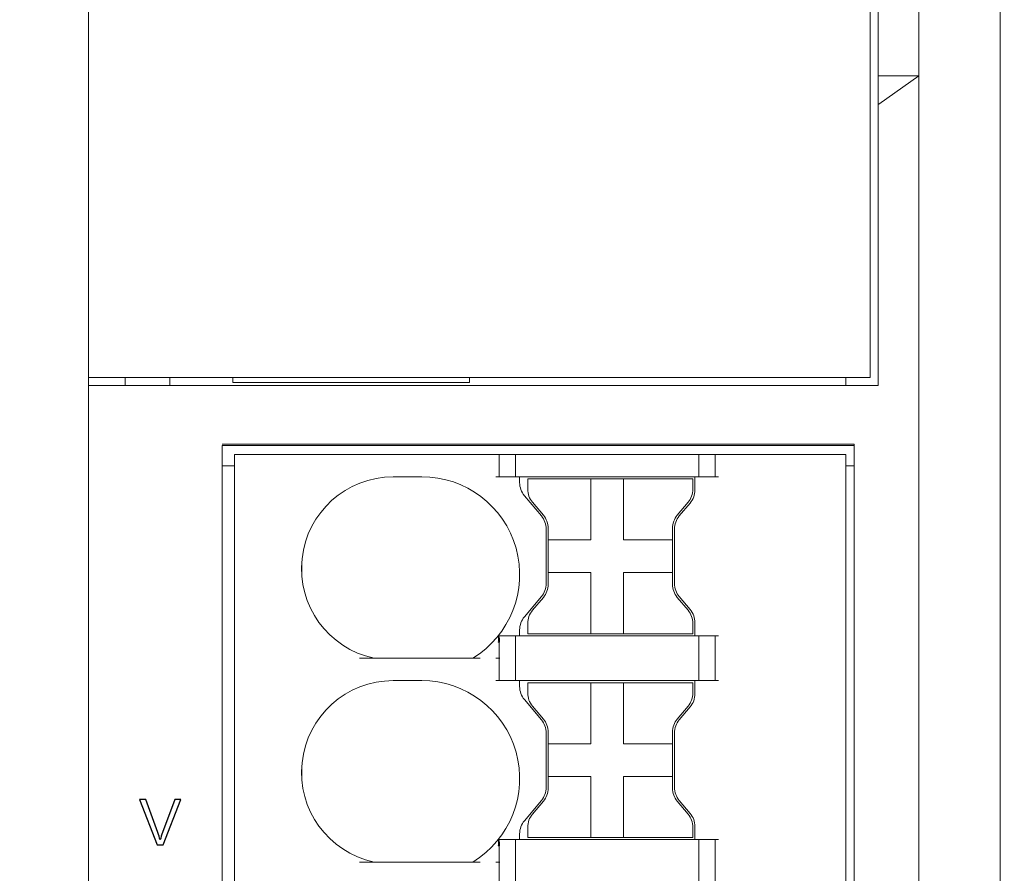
# Model space of a CAD drawing. Header units: millimetres. Extents: x -1114 to 1396, y -630 to 631.
# Tile 181 of 256: x -975 to -950, y 143 to 164. Entities that reach past the tile are written whole.
import ezdxf

# ---------------------------------------------------------------- set-up
doc = ezdxf.new("R2010")
doc.units = ezdxf.units.MM
doc.header["$MEASUREMENT"] = 0

msp = doc.modelspace()

# ---------------------------------------------------------------- linework, layer by layer
at = {"lineweight": 18}
for points, knots in [([(1038.9843, -629.7647), (1038.9843, -629.7647), (-1111.4882, -629.7647), (-1111.4882, -629.7647), (-1111.4882, -629.7647), (-1111.4882, -629.7647), (-1111.4882, 630.7883), (-1111.4882, 630.7883), (-1111.4882, 630.7883), (-1111.4882, 630.7883), (1038.9843, 630.7883), (1038.9843, 630.7883)], [0, 0, 0, 0, 0.3333333, 0.3333333, 0.3333333, 0.3333333, 0.6666667, 0.6666667, 0.6666667, 0.6666667, 1, 1, 1, 1]), ([(-950.5889, 176.2086), (-950.5889, 175.957), (-950.5889, 175.7054), (-950.5889, 175.4539), (-950.5889, 175.4539), (-950.5889, 175.2023), (-950.5889, 174.9507), (-950.5889, 174.6992), (-950.5889, 174.6992), (-950.5889, 174.196), (-950.5889, 173.6929), (-950.5889, 173.1898), (-950.5889, 173.1898), (-950.5889, 172.1835), (-950.5889, 171.1772), (-950.5889, 170.1709), (-950.5889, 170.1709), (-950.5889, 168.1584), (-950.5889, 166.1458), (-950.5889, 164.1333), (-950.5889, 164.1333), (-950.5889, 160.1082), (-950.5889, 156.0831), (-950.5889, 152.058)], [0, 0, 0, 0, 0.1666667, 0.1666667, 0.1666667, 0.1666667, 0.3333333, 0.3333333, 0.3333333, 0.3333333, 0.5, 0.5, 0.5, 0.5, 0.6666667, 0.6666667, 0.6666667, 0.6666667, 0.8333333, 0.8333333, 0.8333333, 0.8333333, 1, 1, 1, 1]), ([(-952.5841, 169.458), (-952.5841, 168.0706), (-952.5841, 166.6833), (-952.5841, 165.2959), (-952.5841, 165.2959), (-952.5841, 164.4833), (-952.5841, 163.6706), (-952.5841, 162.858)], [0, 0, 0, 0, 0.5, 0.5, 0.5, 0.5, 1, 1, 1, 1]), ([(-965.48, 153.0234), (-966.6308, 153.0234), (-967.5961, 152.155), (-967.7175, 151.0106), (-967.7175, 151.0106), (-967.8388, 149.8662), (-967.077, 148.8147), (-965.9517, 148.5734)], [0, 0, 0, 0, 0.5, 0.5, 0.5, 0.5, 1, 1, 1, 1]), ([(-965.48, 153.0234), (-966.6308, 153.0234), (-967.5961, 152.155), (-967.7175, 151.0106), (-967.7175, 151.0106), (-967.8388, 149.8662), (-967.077, 148.8147), (-965.9517, 148.5734)], [0, 0, 0, 0, 0.5, 0.5, 0.5, 0.5, 1, 1, 1, 1]), ([(-963.532, 148.5734), (-962.613, 149.1329), (-962.1786, 150.2356), (-962.4691, 151.2715), (-962.4691, 151.2715), (-962.7597, 152.3074), (-963.7041, 153.0234), (-964.78, 153.0234)], [0, 0, 0, 0, 0.5, 0.5, 0.5, 0.5, 1, 1, 1, 1]), ([(-963.532, 148.5734), (-962.613, 149.1329), (-962.1786, 150.2356), (-962.4691, 151.2715), (-962.4691, 151.2715), (-962.7597, 152.3074), (-963.7041, 153.0234), (-964.78, 153.0234)], [0, 0, 0, 0, 0.5, 0.5, 0.5, 0.5, 1, 1, 1, 1]), ([(-952.5886, 128.0066), (-952.5891, 128.5076), (-952.589, 129.0087), (-952.5889, 129.5098), (-952.5889, 129.5098), (-952.5889, 130.0109), (-952.5889, 130.5119), (-952.5889, 131.013), (-952.5889, 131.013), (-952.5889, 132.0151), (-952.5889, 133.0173), (-952.5889, 134.0194), (-952.5889, 134.0194), (-952.5889, 136.0237), (-952.5889, 138.028), (-952.5889, 140.0323), (-952.5889, 140.0323), (-952.5889, 144.0409), (-952.5889, 148.0494), (-952.5889, 152.058)], [0, 0, 0, 0, 0.2, 0.2, 0.2, 0.2, 0.4, 0.4, 0.4, 0.4, 0.6, 0.6, 0.6, 0.6, 0.8, 0.8, 0.8, 0.8, 1, 1, 1, 1]), ([(-950.5889, 152.058), (-950.5889, 148.1475), (-950.5889, 144.2369), (-950.5889, 140.3264), (-950.5889, 140.3264), (-950.5889, 138.3711), (-950.5889, 136.4158), (-950.5889, 134.4606), (-950.5889, 134.4606), (-950.5889, 133.4829), (-950.5889, 132.5053), (-950.5889, 131.5277), (-950.5889, 131.5277), (-950.5889, 130.55), (-950.5889, 129.5724), (-950.5889, 128.5948)], [0, 0, 0, 0, 0.25, 0.25, 0.25, 0.25, 0.5, 0.5, 0.5, 0.5, 0.75, 0.75, 0.75, 0.75, 1, 1, 1, 1]), ([(-962.9046, 148.9703), (-962.9026, 148.9875), (-962.9007, 149.0047), (-962.8991, 149.0215), (-962.8991, 149.0215), (-962.898, 149.0336), (-962.8971, 149.0456), (-962.8965, 149.0575), (-962.8965, 149.0575), (-962.8956, 149.074), (-962.8952, 149.0906), (-962.8963, 149.1025), (-962.8963, 149.1025), (-962.8971, 149.1111), (-962.8987, 149.1173), (-962.9003, 149.1234)], [0, 0, 0, 0, 0.25, 0.25, 0.25, 0.25, 0.5, 0.5, 0.5, 0.5, 0.75, 0.75, 0.75, 0.75, 1, 1, 1, 1]), ([(-962.9003, 149.1234), (-962.8978, 149.1234), (-962.895, 149.1234), (-962.8925, 149.1234), (-962.8925, 149.1234), (-962.8901, 149.1234), (-962.8879, 149.1234), (-962.8865, 149.1234)], [0, 0, 0, 0, 0.5, 0.5, 0.5, 0.5, 1, 1, 1, 1]), ([(-962.8865, 149.1234), (-962.8827, 149.1074), (-962.8787, 149.0685), (-962.8777, 149.0531), (-962.8777, 149.0531), (-962.876, 149.0279), (-962.8752, 148.9853), (-962.8752, 148.9703)], [0, 0, 0, 0, 0.5, 0.5, 0.5, 0.5, 1, 1, 1, 1]), ([(-965.48, 148.0234), (-966.6308, 148.0234), (-967.5961, 147.155), (-967.7175, 146.0106), (-967.7175, 146.0106), (-967.8388, 144.8662), (-967.077, 143.8147), (-965.9517, 143.5734)], [0, 0, 0, 0, 0.5, 0.5, 0.5, 0.5, 1, 1, 1, 1]), ([(-965.48, 148.0234), (-966.6308, 148.0234), (-967.5961, 147.155), (-967.7175, 146.0106), (-967.7175, 146.0106), (-967.8388, 144.8662), (-967.077, 143.8147), (-965.9517, 143.5734)], [0, 0, 0, 0, 0.5, 0.5, 0.5, 0.5, 1, 1, 1, 1]), ([(-963.532, 143.5734), (-962.613, 144.1329), (-962.1786, 145.2356), (-962.4691, 146.2715), (-962.4691, 146.2715), (-962.7597, 147.3074), (-963.7041, 148.0234), (-964.78, 148.0234)], [0, 0, 0, 0, 0.5, 0.5, 0.5, 0.5, 1, 1, 1, 1]), ([(-963.532, 143.5734), (-962.613, 144.1329), (-962.1786, 145.2356), (-962.4691, 146.2715), (-962.4691, 146.2715), (-962.7597, 147.3074), (-963.7041, 148.0234), (-964.78, 148.0234)], [0, 0, 0, 0, 0.5, 0.5, 0.5, 0.5, 1, 1, 1, 1]), ([(-962.9046, 143.9703), (-962.9026, 143.9875), (-962.9007, 144.0047), (-962.8991, 144.0215), (-962.8991, 144.0215), (-962.898, 144.0336), (-962.8971, 144.0456), (-962.8965, 144.0575), (-962.8965, 144.0575), (-962.8956, 144.074), (-962.8952, 144.0906), (-962.8963, 144.1025), (-962.8963, 144.1025), (-962.8971, 144.1111), (-962.8987, 144.1173), (-962.9003, 144.1234)], [0, 0, 0, 0, 0.25, 0.25, 0.25, 0.25, 0.5, 0.5, 0.5, 0.5, 0.75, 0.75, 0.75, 0.75, 1, 1, 1, 1]), ([(-962.9003, 144.1234), (-962.8978, 144.1234), (-962.895, 144.1234), (-962.8925, 144.1234), (-962.8925, 144.1234), (-962.8901, 144.1234), (-962.8879, 144.1234), (-962.8865, 144.1234)], [0, 0, 0, 0, 0.5, 0.5, 0.5, 0.5, 1, 1, 1, 1]), ([(-962.8865, 144.1234), (-962.8827, 144.1074), (-962.8787, 144.0685), (-962.8777, 144.0531), (-962.8777, 144.0531), (-962.876, 144.0279), (-962.8752, 143.9853), (-962.8752, 143.9703)], [0, 0, 0, 0, 0.5, 0.5, 0.5, 0.5, 1, 1, 1, 1])]:
    msp.add_open_spline(points, degree=3, knots=knots, dxfattribs=at)
for points in [[(-972.9587, 176.858), (-972.9587, 176.858), (-972.9587, 155.458), (-972.9587, 155.458)], [(-972.9587, 155.458), (-972.9587, 155.458), (-972.9587, 176.858), (-972.9587, 176.858)], [(-953.7818, 176.858), (-953.7818, 176.858), (-953.7818, 155.458), (-953.7818, 155.458)], [(-953.5818, 162.858), (-953.5818, 162.858), (-953.5818, 169.458), (-953.5818, 169.458)], [(-953.5818, 162.158), (-953.5818, 162.158), (-953.5818, 162.858), (-953.5818, 162.858)], [(-953.5818, 162.858), (-953.5818, 162.858), (-952.5841, 162.858), (-952.5841, 162.858)], [(-952.5889, 162.8529), (-952.5889, 162.8529), (-953.5717, 162.158), (-953.5717, 162.158)], [(-952.5889, 152.058), (-952.5889, 155.6563), (-952.589, 159.2546), (-952.5889, 162.8529)], [(-952.5841, 162.858), (-952.5857, 162.8563), (-952.5873, 162.8546), (-952.5889, 162.8529)], [(-953.5717, 162.158), (-953.5717, 162.158), (-953.5818, 162.158), (-953.5818, 162.158)], [(-953.5818, 162.158), (-953.5818, 162.158), (-953.5818, 155.258), (-953.5818, 155.258)], [(-972.9587, 155.4583), (-972.9587, 155.4583), (-972.9587, 155.258), (-972.9587, 155.258)], [(-972.9587, 155.258), (-972.9587, 155.258), (-972.9587, 155.4583), (-972.9587, 155.4583)], [(-972.9587, 155.458), (-972.9587, 155.458), (-972.4587, 155.458), (-972.4587, 155.458)], [(-972.4587, 155.458), (-972.4587, 155.458), (-953.7818, 155.458), (-953.7818, 155.458)], [(-972.0587, 155.458), (-972.0587, 155.458), (-972.0587, 155.258), (-972.0587, 155.258)], [(-972.0587, 155.258), (-972.0587, 155.258), (-972.0587, 155.458), (-972.0587, 155.458)], [(-970.9587, 155.258), (-970.9587, 155.258), (-970.9587, 155.458), (-970.9587, 155.458)], [(-969.4118, 155.4582), (-969.4118, 155.4582), (-969.4118, 155.333), (-969.4118, 155.333)], [(-969.4118, 155.333), (-969.4118, 155.333), (-963.6118, 155.333), (-963.6118, 155.333)], [(-963.6118, 155.333), (-963.6118, 155.333), (-963.6118, 155.4582), (-963.6118, 155.4582)], [(-954.3818, 155.4583), (-954.3818, 155.4583), (-954.3818, 155.258), (-954.3818, 155.258)], [(-972.9587, 127.058), (-972.9587, 127.058), (-972.9587, 155.258), (-972.9587, 155.258)], [(-972.9587, 155.258), (-972.9587, 155.258), (-972.4587, 155.258), (-972.4587, 155.258)], [(-972.9587, 127.058), (-972.9587, 127.058), (-972.9587, 155.258), (-972.9587, 155.258)], [(-953.5818, 155.258), (-953.5818, 155.258), (-972.4587, 155.258), (-972.4587, 155.258)], [(-954.1754, 153.7888), (-954.1754, 153.7888), (-969.6758, 153.7888), (-969.6758, 153.7888)], [(-954.1753, 153.8234), (-954.1753, 153.8234), (-969.6753, 153.8234), (-969.6753, 153.8234)], [(-969.6753, 153.5888), (-969.6753, 153.5888), (-969.6753, 153.6727), (-969.6753, 153.7888)], [(-954.1753, 126.8234), (-954.1753, 126.8234), (-954.1753, 153.8234), (-954.1753, 153.8234)], [(-969.6753, 126.8234), (-969.6753, 126.8234), (-969.6753, 153.5888), (-969.6753, 153.5888)], [(-969.3753, 127.0734), (-969.3753, 127.0734), (-969.3753, 153.5734), (-969.3753, 153.5734)], [(-969.3753, 153.5734), (-969.3753, 153.5734), (-968.8753, 153.5734), (-968.8753, 153.5734)], [(-969.3753, 127.0734), (-969.3753, 127.0734), (-969.3753, 153.5734), (-969.3753, 153.5734)], [(-962.962, 153.5734), (-962.962, 153.5734), (-968.8753, 153.5734), (-968.8753, 153.5734)], [(-962.962, 153.5734), (-962.962, 153.5734), (-962.8639, 153.5734), (-962.8639, 153.5734)], [(-962.88, 153.5734), (-962.88, 153.5734), (-962.88, 153.0234), (-962.88, 153.0234)], [(-962.8639, 153.5734), (-962.8639, 153.5734), (-962.4961, 153.5734), (-962.4961, 153.5734)], [(-962.4961, 153.5734), (-962.4961, 153.5734), (-962.398, 153.5734), (-962.398, 153.5734)], [(-962.48, 153.5734), (-962.48, 153.5734), (-962.48, 153.0234), (-962.48, 153.0234)], [(-962.398, 153.5734), (-962.398, 153.5734), (-958.062, 153.5734), (-958.062, 153.5734)], [(-958.062, 153.5734), (-958.062, 153.5734), (-957.9639, 153.5734), (-957.9639, 153.5734)], [(-957.98, 153.5734), (-957.98, 153.5734), (-957.98, 153.0234), (-957.98, 153.0234)], [(-957.9639, 153.5734), (-957.9639, 153.5734), (-957.5961, 153.5734), (-957.5961, 153.5734)], [(-957.5961, 153.5734), (-957.5961, 153.5734), (-957.498, 153.5734), (-957.498, 153.5734)], [(-957.58, 153.0234), (-957.58, 153.0234), (-957.58, 153.5734), (-957.58, 153.5734)], [(-954.8753, 153.5734), (-954.8753, 153.5734), (-957.498, 153.5734), (-957.498, 153.5734)], [(-954.3753, 153.5734), (-954.3753, 153.5734), (-954.8753, 153.5734), (-954.8753, 153.5734)], [(-954.3753, 153.5734), (-954.3753, 153.5734), (-954.3753, 127.0734), (-954.3753, 127.0734)], [(-954.3753, 153.5734), (-954.3753, 153.5734), (-954.3753, 127.0734), (-954.3753, 127.0734)], [(-969.6749, 153.2888), (-969.6749, 153.2888), (-969.3749, 153.2888), (-969.3749, 153.2888)], [(-954.3753, 153.2888), (-954.3753, 153.2888), (-954.1759, 153.2888), (-954.1759, 153.2888)], [(-964.78, 153.0234), (-964.78, 153.0234), (-965.48, 153.0234), (-965.48, 153.0234)], [(-964.78, 153.0234), (-964.78, 153.0234), (-965.48, 153.0234), (-965.48, 153.0234)], [(-962.8639, 153.0234), (-962.8639, 153.0234), (-962.962, 153.0234), (-962.962, 153.0234)], [(-962.8639, 153.0234), (-962.8639, 153.0234), (-962.4961, 153.0234), (-962.4961, 153.0234)], [(-962.398, 153.0234), (-962.398, 153.0234), (-962.4961, 153.0234), (-962.4961, 153.0234)], [(-958.062, 153.0234), (-958.062, 153.0234), (-962.398, 153.0234), (-962.398, 153.0234)], [(-962.38, 153.0234), (-962.38, 153.0234), (-962.38, 152.8801), (-962.38, 152.8801)], [(-962.38, 153.0234), (-962.38, 153.0234), (-962.38, 152.8801), (-962.38, 152.8801)], [(-962.1813, 152.9734), (-962.1813, 152.9734), (-962.1813, 152.7195), (-962.1813, 152.7195)], [(-962.1813, 152.9734), (-962.1813, 152.9734), (-960.6313, 152.9734), (-960.6313, 152.9734)], [(-960.6313, 152.9734), (-960.6313, 152.9734), (-959.8313, 152.9734), (-959.8313, 152.9734)], [(-960.6313, 152.9734), (-960.6313, 152.9734), (-960.6313, 151.4734), (-960.6313, 151.4734)], [(-959.8313, 152.9734), (-959.8313, 152.9734), (-958.1313, 152.9734), (-958.1313, 152.9734)], [(-959.8313, 152.9734), (-959.8313, 152.9734), (-959.8313, 151.4734), (-959.8313, 151.4734)], [(-958.1313, 152.9734), (-958.1313, 152.9734), (-958.1313, 152.7195), (-958.1313, 152.7195)], [(-958.08, 152.7013), (-958.08, 152.7013), (-958.08, 153.0234), (-958.08, 153.0234)], [(-958.08, 152.7013), (-958.08, 152.7013), (-958.08, 153.0234), (-958.08, 153.0234)], [(-957.9639, 153.0234), (-957.9639, 153.0234), (-958.062, 153.0234), (-958.062, 153.0234)], [(-957.9639, 153.0234), (-957.9639, 153.0234), (-957.5961, 153.0234), (-957.5961, 153.0234)], [(-957.498, 153.0234), (-957.498, 153.0234), (-957.5961, 153.0234), (-957.5961, 153.0234)], [(-962.38, 152.8801), (-962.38, 152.7625), (-962.3386, 152.6487), (-962.263, 152.5587)], [(-962.38, 152.8801), (-962.38, 152.7625), (-962.3386, 152.6487), (-962.263, 152.5587)], [(-962.1813, 152.7195), (-962.1813, 152.602), (-962.1398, 152.4882), (-962.0643, 152.3981)], [(-958.2482, 152.3981), (-958.1727, 152.4882), (-958.1313, 152.602), (-958.1313, 152.7195)], [(-958.197, 152.3799), (-958.1214, 152.47), (-958.08, 152.5838), (-958.08, 152.7013)], [(-958.197, 152.3799), (-958.1214, 152.47), (-958.08, 152.5838), (-958.08, 152.7013)], [(-962.263, 152.5587), (-962.263, 152.5587), (-961.847, 152.0629), (-961.847, 152.0629)], [(-962.263, 152.5587), (-962.263, 152.5587), (-961.847, 152.0629), (-961.847, 152.0629)], [(-961.7982, 152.081), (-961.7982, 152.081), (-962.0643, 152.3981), (-962.0643, 152.3981)], [(-958.2482, 152.3981), (-958.2482, 152.3981), (-958.5143, 152.081), (-958.5143, 152.081)], [(-958.463, 152.0628), (-958.463, 152.0628), (-958.197, 152.3799), (-958.197, 152.3799)], [(-958.463, 152.0628), (-958.463, 152.0628), (-958.197, 152.3799), (-958.197, 152.3799)], [(-961.73, 151.7415), (-961.73, 151.859), (-961.7714, 151.9728), (-961.847, 152.0629)], [(-961.73, 151.7415), (-961.73, 151.859), (-961.7714, 151.9728), (-961.847, 152.0629)], [(-961.6813, 151.7597), (-961.6813, 151.8772), (-961.7227, 151.991), (-961.7982, 152.081)], [(-958.5143, 152.081), (-958.5898, 151.991), (-958.6313, 151.8772), (-958.6313, 151.7597)], [(-958.463, 152.0628), (-958.5386, 151.9728), (-958.58, 151.859), (-958.58, 151.7415)], [(-958.463, 152.0628), (-958.5386, 151.9728), (-958.58, 151.859), (-958.58, 151.7415)], [(-961.73, 151.7415), (-961.73, 151.7415), (-961.73, 150.4054), (-961.73, 150.4054)], [(-961.73, 151.7415), (-961.73, 151.7415), (-961.73, 150.4054), (-961.73, 150.4054)], [(-961.6813, 151.4734), (-961.6813, 151.4734), (-961.6813, 151.7597), (-961.6813, 151.7597)], [(-958.6313, 151.7597), (-958.6313, 151.7597), (-958.6313, 151.4734), (-958.6313, 151.4734)], [(-958.58, 150.4054), (-958.58, 150.4054), (-958.58, 151.7415), (-958.58, 151.7415)], [(-958.58, 150.4054), (-958.58, 150.4054), (-958.58, 151.7415), (-958.58, 151.7415)], [(-961.6813, 151.4734), (-961.6813, 151.4734), (-961.6813, 150.6734), (-961.6813, 150.6734)], [(-960.6313, 151.4734), (-960.6313, 151.4734), (-961.6813, 151.4734), (-961.6813, 151.4734)], [(-958.6313, 151.4734), (-958.6313, 151.4734), (-959.8313, 151.4734), (-959.8313, 151.4734)], [(-958.6313, 150.6734), (-958.6313, 150.6734), (-958.6313, 151.4734), (-958.6313, 151.4734)], [(-967.725, 150.6235), (-967.725, 150.6235), (-967.725, 150.9234), (-967.725, 150.9234)], [(-961.6813, 150.6734), (-961.6813, 150.6734), (-960.6313, 150.6734), (-960.6313, 150.6734)], [(-961.6813, 150.3872), (-961.6813, 150.3872), (-961.6813, 150.6734), (-961.6813, 150.6734)], [(-960.6313, 150.6734), (-960.6313, 150.6734), (-960.6313, 150.1569), (-960.6313, 150.1569)], [(-959.8313, 150.6734), (-959.8313, 150.6734), (-958.6313, 150.6734), (-958.6313, 150.6734)], [(-959.8313, 150.6734), (-959.8313, 150.6734), (-959.8313, 150.1569), (-959.8313, 150.1569)], [(-958.6313, 150.6734), (-958.6313, 150.6734), (-958.6313, 150.3872), (-958.6313, 150.3872)], [(-961.847, 150.084), (-961.7714, 150.1741), (-961.73, 150.2879), (-961.73, 150.4054)], [(-961.847, 150.084), (-961.7714, 150.1741), (-961.73, 150.2879), (-961.73, 150.4054)], [(-961.7982, 150.0658), (-961.7227, 150.1559), (-961.6813, 150.2697), (-961.6813, 150.3872)], [(-958.6313, 150.3872), (-958.6313, 150.2697), (-958.5898, 150.1559), (-958.5143, 150.0658)], [(-958.58, 150.4054), (-958.58, 150.2879), (-958.5386, 150.1741), (-958.463, 150.084)], [(-958.58, 150.4054), (-958.58, 150.2879), (-958.5386, 150.1741), (-958.463, 150.084)], [(-961.847, 150.084), (-961.847, 150.084), (-962.263, 149.5882), (-962.263, 149.5882)], [(-961.847, 150.084), (-961.847, 150.084), (-962.263, 149.5882), (-962.263, 149.5882)], [(-962.0643, 149.7488), (-962.0643, 149.7488), (-961.7982, 150.0658), (-961.7982, 150.0658)], [(-960.6313, 150.1569), (-960.6313, 150.1569), (-960.6313, 149.1734), (-960.6313, 149.1734)], [(-959.8313, 150.1569), (-959.8313, 150.1569), (-959.8313, 149.1734), (-959.8313, 149.1734)], [(-958.5143, 150.0658), (-958.5143, 150.0658), (-958.2482, 149.7488), (-958.2482, 149.7488)], [(-958.197, 149.767), (-958.197, 149.767), (-958.463, 150.084), (-958.463, 150.084)], [(-958.197, 149.767), (-958.197, 149.767), (-958.463, 150.084), (-958.463, 150.084)], [(-958.08, 149.4456), (-958.08, 149.5631), (-958.1214, 149.6769), (-958.197, 149.767)], [(-958.08, 149.4456), (-958.08, 149.5631), (-958.1214, 149.6769), (-958.197, 149.767)], [(-962.263, 149.5882), (-962.3386, 149.4982), (-962.38, 149.3844), (-962.38, 149.2668)], [(-962.263, 149.5882), (-962.3386, 149.4982), (-962.38, 149.3844), (-962.38, 149.2668)], [(-962.0643, 149.7488), (-962.1398, 149.6587), (-962.1813, 149.5449), (-962.1813, 149.4274)], [(-958.1313, 149.4274), (-958.1313, 149.5449), (-958.1727, 149.6587), (-958.2482, 149.7488)], [(-962.1813, 149.4274), (-962.1813, 149.4274), (-962.1813, 149.1734), (-962.1813, 149.1734)], [(-958.1313, 149.4274), (-958.1313, 149.4274), (-958.1313, 149.1734), (-958.1313, 149.1734)], [(-958.08, 149.1234), (-958.08, 149.1234), (-958.08, 149.4456), (-958.08, 149.4456)], [(-958.08, 149.1234), (-958.08, 149.1234), (-958.08, 149.4456), (-958.08, 149.4456)], [(-962.4961, 149.1234), (-962.4961, 149.1234), (-962.8865, 149.1234), (-962.8865, 149.1234)], [(-962.4961, 149.1234), (-962.4961, 149.1234), (-962.398, 149.1234), (-962.398, 149.1234)], [(-962.48, 149.1234), (-962.48, 149.1234), (-962.48, 148.0234), (-962.48, 148.0234)], [(-958.062, 149.1234), (-958.062, 149.1234), (-962.398, 149.1234), (-962.398, 149.1234)], [(-962.38, 149.2668), (-962.38, 149.2668), (-962.38, 149.1234), (-962.38, 149.1234)], [(-962.38, 149.2668), (-962.38, 149.2668), (-962.38, 149.1234), (-962.38, 149.1234)], [(-962.1813, 149.1734), (-962.1813, 149.1734), (-960.6313, 149.1734), (-960.6313, 149.1734)], [(-960.6313, 149.1734), (-960.6313, 149.1734), (-959.8313, 149.1734), (-959.8313, 149.1734)], [(-959.8313, 149.1734), (-959.8313, 149.1734), (-958.1313, 149.1734), (-958.1313, 149.1734)], [(-958.062, 149.1234), (-958.062, 149.1234), (-957.9639, 149.1234), (-957.9639, 149.1234)], [(-957.98, 149.1234), (-957.98, 149.1234), (-957.98, 148.0234), (-957.98, 148.0234)], [(-957.5961, 149.1234), (-957.5961, 149.1234), (-957.9639, 149.1234), (-957.9639, 149.1234)], [(-957.5961, 149.1234), (-957.5961, 149.1234), (-957.498, 149.1234), (-957.498, 149.1234)], [(-957.58, 148.0234), (-957.58, 148.0234), (-957.58, 149.1234), (-957.58, 149.1234)], [(-962.9046, 148.9703), (-962.9046, 148.9703), (-962.8752, 148.9703), (-962.8752, 148.9703)], [(-962.88, 148.9703), (-962.88, 148.9703), (-962.88, 148.5734), (-962.88, 148.5734)], [(-963.3491, 148.5734), (-963.3491, 148.5734), (-966.3061, 148.5734), (-966.3061, 148.5734)], [(-962.962, 148.5734), (-962.962, 148.5734), (-962.8639, 148.5734), (-962.8639, 148.5734)], [(-962.88, 148.5734), (-962.88, 148.5734), (-962.88, 148.0234), (-962.88, 148.0234)], [(-964.78, 148.0234), (-964.78, 148.0234), (-965.48, 148.0234), (-965.48, 148.0234)], [(-964.78, 148.0234), (-964.78, 148.0234), (-965.48, 148.0234), (-965.48, 148.0234)], [(-962.8639, 148.0234), (-962.8639, 148.0234), (-962.962, 148.0234), (-962.962, 148.0234)], [(-962.8639, 148.0234), (-962.8639, 148.0234), (-962.4961, 148.0234), (-962.4961, 148.0234)], [(-962.398, 148.0234), (-962.398, 148.0234), (-962.4961, 148.0234), (-962.4961, 148.0234)], [(-958.062, 148.0234), (-958.062, 148.0234), (-962.398, 148.0234), (-962.398, 148.0234)], [(-962.38, 148.0234), (-962.38, 148.0234), (-962.38, 147.8801), (-962.38, 147.8801)], [(-962.38, 148.0234), (-962.38, 148.0234), (-962.38, 147.8801), (-962.38, 147.8801)], [(-962.38, 147.8801), (-962.38, 147.7625), (-962.3386, 147.6487), (-962.263, 147.5587)], [(-962.38, 147.8801), (-962.38, 147.7625), (-962.3386, 147.6487), (-962.263, 147.5587)], [(-962.1813, 147.9734), (-962.1813, 147.9734), (-960.6313, 147.9734), (-960.6313, 147.9734)], [(-962.1813, 147.9734), (-962.1813, 147.9734), (-962.1813, 147.7195), (-962.1813, 147.7195)], [(-960.6313, 147.9734), (-960.6313, 147.9734), (-959.8313, 147.9734), (-959.8313, 147.9734)], [(-960.6313, 147.9734), (-960.6313, 147.9734), (-960.6313, 146.4734), (-960.6313, 146.4734)], [(-959.8313, 147.9734), (-959.8313, 147.9734), (-958.1313, 147.9734), (-958.1313, 147.9734)], [(-959.8313, 147.9734), (-959.8313, 147.9734), (-959.8313, 146.4734), (-959.8313, 146.4734)], [(-958.1313, 147.9734), (-958.1313, 147.9734), (-958.1313, 147.7195), (-958.1313, 147.7195)], [(-958.08, 147.7013), (-958.08, 147.7013), (-958.08, 148.0234), (-958.08, 148.0234)], [(-958.08, 147.7013), (-958.08, 147.7013), (-958.08, 148.0234), (-958.08, 148.0234)], [(-957.9639, 148.0234), (-957.9639, 148.0234), (-958.062, 148.0234), (-958.062, 148.0234)], [(-957.9639, 148.0234), (-957.9639, 148.0234), (-957.5961, 148.0234), (-957.5961, 148.0234)], [(-957.498, 148.0234), (-957.498, 148.0234), (-957.5961, 148.0234), (-957.5961, 148.0234)], [(-962.1813, 147.7195), (-962.1813, 147.602), (-962.1398, 147.4882), (-962.0643, 147.3981)], [(-958.2482, 147.3981), (-958.1727, 147.4882), (-958.1313, 147.602), (-958.1313, 147.7195)], [(-958.197, 147.3799), (-958.1214, 147.47), (-958.08, 147.5838), (-958.08, 147.7013)], [(-958.197, 147.3799), (-958.1214, 147.47), (-958.08, 147.5838), (-958.08, 147.7013)], [(-962.263, 147.5587), (-962.263, 147.5587), (-961.847, 147.0629), (-961.847, 147.0629)], [(-962.263, 147.5587), (-962.263, 147.5587), (-961.847, 147.0629), (-961.847, 147.0629)], [(-961.7982, 147.081), (-961.7982, 147.081), (-962.0643, 147.3981), (-962.0643, 147.3981)], [(-958.2482, 147.3981), (-958.2482, 147.3981), (-958.5143, 147.081), (-958.5143, 147.081)], [(-958.463, 147.0628), (-958.463, 147.0628), (-958.197, 147.3799), (-958.197, 147.3799)], [(-958.463, 147.0628), (-958.463, 147.0628), (-958.197, 147.3799), (-958.197, 147.3799)], [(-961.73, 146.7415), (-961.73, 146.859), (-961.7714, 146.9728), (-961.847, 147.0629)], [(-961.73, 146.7415), (-961.73, 146.859), (-961.7714, 146.9728), (-961.847, 147.0629)], [(-961.6813, 146.7597), (-961.6813, 146.8772), (-961.7227, 146.991), (-961.7982, 147.081)], [(-958.5143, 147.081), (-958.5898, 146.991), (-958.6313, 146.8772), (-958.6313, 146.7597)], [(-958.463, 147.0628), (-958.5386, 146.9728), (-958.58, 146.859), (-958.58, 146.7415)], [(-958.463, 147.0628), (-958.5386, 146.9728), (-958.58, 146.859), (-958.58, 146.7415)], [(-961.73, 146.7415), (-961.73, 146.7415), (-961.73, 145.4054), (-961.73, 145.4054)], [(-961.73, 146.7415), (-961.73, 146.7415), (-961.73, 145.4054), (-961.73, 145.4054)], [(-961.6813, 146.4734), (-961.6813, 146.4734), (-961.6813, 146.7597), (-961.6813, 146.7597)], [(-958.6313, 146.7597), (-958.6313, 146.7597), (-958.6313, 146.4734), (-958.6313, 146.4734)], [(-958.58, 145.4054), (-958.58, 145.4054), (-958.58, 146.7415), (-958.58, 146.7415)], [(-958.58, 145.4054), (-958.58, 145.4054), (-958.58, 146.7415), (-958.58, 146.7415)], [(-961.6813, 146.4734), (-961.6813, 146.4734), (-961.6813, 145.6734), (-961.6813, 145.6734)], [(-960.6313, 146.4734), (-960.6313, 146.4734), (-961.6813, 146.4734), (-961.6813, 146.4734)], [(-958.6313, 146.4734), (-958.6313, 146.4734), (-959.8313, 146.4734), (-959.8313, 146.4734)], [(-958.6313, 145.6734), (-958.6313, 145.6734), (-958.6313, 146.4734), (-958.6313, 146.4734)], [(-967.725, 145.6235), (-967.725, 145.6235), (-967.725, 145.9234), (-967.725, 145.9234)], [(-961.6813, 145.3872), (-961.6813, 145.3872), (-961.6813, 145.6734), (-961.6813, 145.6734)], [(-961.6813, 145.6734), (-961.6813, 145.6734), (-960.6313, 145.6734), (-960.6313, 145.6734)], [(-960.6313, 145.6734), (-960.6313, 145.6734), (-960.6313, 145.1569), (-960.6313, 145.1569)], [(-959.8313, 145.6734), (-959.8313, 145.6734), (-959.8313, 145.1569), (-959.8313, 145.1569)], [(-959.8313, 145.6734), (-959.8313, 145.6734), (-958.6313, 145.6734), (-958.6313, 145.6734)], [(-958.6313, 145.6734), (-958.6313, 145.6734), (-958.6313, 145.3872), (-958.6313, 145.3872)], [(-961.847, 145.084), (-961.7714, 145.1741), (-961.73, 145.2879), (-961.73, 145.4054)], [(-961.847, 145.084), (-961.7714, 145.1741), (-961.73, 145.2879), (-961.73, 145.4054)], [(-961.7982, 145.0658), (-961.7227, 145.1559), (-961.6813, 145.2697), (-961.6813, 145.3872)], [(-958.6313, 145.3872), (-958.6313, 145.2697), (-958.5898, 145.1559), (-958.5143, 145.0658)], [(-958.58, 145.4054), (-958.58, 145.2879), (-958.5386, 145.1741), (-958.463, 145.084)], [(-958.58, 145.4054), (-958.58, 145.2879), (-958.5386, 145.1741), (-958.463, 145.084)], [(-961.847, 145.084), (-961.847, 145.084), (-962.263, 144.5882), (-962.263, 144.5882)], [(-961.847, 145.084), (-961.847, 145.084), (-962.263, 144.5882), (-962.263, 144.5882)], [(-962.0643, 144.7488), (-962.0643, 144.7488), (-961.7982, 145.0658), (-961.7982, 145.0658)], [(-960.6313, 145.1569), (-960.6313, 145.1569), (-960.6313, 144.1734), (-960.6313, 144.1734)], [(-959.8313, 145.1569), (-959.8313, 145.1569), (-959.8313, 144.1734), (-959.8313, 144.1734)], [(-958.5143, 145.0658), (-958.5143, 145.0658), (-958.2482, 144.7488), (-958.2482, 144.7488)], [(-958.197, 144.767), (-958.197, 144.767), (-958.463, 145.084), (-958.463, 145.084)], [(-958.197, 144.767), (-958.197, 144.767), (-958.463, 145.084), (-958.463, 145.084)], [(-962.0643, 144.7488), (-962.1398, 144.6587), (-962.1813, 144.5449), (-962.1813, 144.4274)], [(-958.1313, 144.4274), (-958.1313, 144.5449), (-958.1727, 144.6587), (-958.2482, 144.7488)], [(-958.08, 144.4456), (-958.08, 144.5631), (-958.1214, 144.6769), (-958.197, 144.767)], [(-958.08, 144.4456), (-958.08, 144.5631), (-958.1214, 144.6769), (-958.197, 144.767)], [(-962.263, 144.5882), (-962.3386, 144.4982), (-962.38, 144.3844), (-962.38, 144.2668)], [(-962.263, 144.5882), (-962.3386, 144.4982), (-962.38, 144.3844), (-962.38, 144.2668)], [(-958.08, 144.1234), (-958.08, 144.1234), (-958.08, 144.4456), (-958.08, 144.4456)], [(-958.08, 144.1234), (-958.08, 144.1234), (-958.08, 144.4456), (-958.08, 144.4456)], [(-962.38, 144.2668), (-962.38, 144.2668), (-962.38, 144.1234), (-962.38, 144.1234)], [(-962.38, 144.2668), (-962.38, 144.2668), (-962.38, 144.1234), (-962.38, 144.1234)], [(-962.1813, 144.4274), (-962.1813, 144.4274), (-962.1813, 144.1734), (-962.1813, 144.1734)], [(-958.1313, 144.4274), (-958.1313, 144.4274), (-958.1313, 144.1734), (-958.1313, 144.1734)], [(-962.9046, 143.9703), (-962.9046, 143.9703), (-962.8752, 143.9703), (-962.8752, 143.9703)], [(-962.4961, 144.1234), (-962.4961, 144.1234), (-962.8865, 144.1234), (-962.8865, 144.1234)], [(-962.88, 143.9703), (-962.88, 143.9703), (-962.88, 143.5734), (-962.88, 143.5734)], [(-962.4961, 144.1234), (-962.4961, 144.1234), (-962.398, 144.1234), (-962.398, 144.1234)], [(-962.48, 143.0234), (-962.48, 143.0234), (-962.48, 144.1234), (-962.48, 144.1234)], [(-958.062, 144.1234), (-958.062, 144.1234), (-962.398, 144.1234), (-962.398, 144.1234)], [(-962.1813, 144.1734), (-962.1813, 144.1734), (-960.6313, 144.1734), (-960.6313, 144.1734)], [(-960.6313, 144.1734), (-960.6313, 144.1734), (-959.8313, 144.1734), (-959.8313, 144.1734)], [(-959.8313, 144.1734), (-959.8313, 144.1734), (-958.1313, 144.1734), (-958.1313, 144.1734)], [(-958.062, 144.1234), (-958.062, 144.1234), (-957.9639, 144.1234), (-957.9639, 144.1234)], [(-957.98, 143.0234), (-957.98, 143.0234), (-957.98, 144.1234), (-957.98, 144.1234)], [(-957.5961, 144.1234), (-957.5961, 144.1234), (-957.9639, 144.1234), (-957.9639, 144.1234)], [(-957.5961, 144.1234), (-957.5961, 144.1234), (-957.498, 144.1234), (-957.498, 144.1234)], [(-957.58, 143.0234), (-957.58, 143.0234), (-957.58, 144.1234), (-957.58, 144.1234)], [(-963.3491, 143.5734), (-963.3491, 143.5734), (-966.3061, 143.5734), (-966.3061, 143.5734)], [(-962.962, 143.5734), (-962.962, 143.5734), (-962.8639, 143.5734), (-962.8639, 143.5734)], [(-962.88, 143.5734), (-962.88, 143.5734), (-962.88, 143.0234), (-962.88, 143.0234)]]:
    msp.add_open_spline(points, degree=3, dxfattribs=at)
at = {"color": 250}
msp.add_open_spline([(-971.2755, 143.9959), (-971.2755, 143.9959), (-971.7073, 145.1102), (-971.7073, 145.1102), (-971.7073, 145.1102), (-971.7073, 145.1102), (-971.5474, 145.1102), (-971.5474, 145.1102), (-971.5474, 145.1102), (-971.5474, 145.1102), (-971.2579, 144.3008), (-971.2579, 144.3008), (-971.2579, 144.3008), (-971.2345, 144.2359), (-971.2151, 144.1749), (-971.1995, 144.1184), (-971.1995, 144.1184), (-971.1821, 144.1791), (-971.1621, 144.2398), (-971.1393, 144.3008), (-971.1393, 144.3008), (-971.1393, 144.3008), (-970.8384, 145.1102), (-970.8384, 145.1102), (-970.8384, 145.1102), (-970.8384, 145.1102), (-970.6879, 145.1102), (-970.6879, 145.1102), (-970.6879, 145.1102), (-970.6879, 145.1102), (-971.1243, 143.9959), (-971.1243, 143.9959), (-971.1243, 143.9959), (-971.1243, 143.9959), (-971.2755, 143.9959), (-971.2755, 143.9959)], degree=3, knots=[0, 0, 0, 0, 0.1111111, 0.1111111, 0.1111111, 0.1111111, 0.2222222, 0.2222222, 0.2222222, 0.2222222, 0.3333333, 0.3333333, 0.3333333, 0.3333333, 0.4444444, 0.4444444, 0.4444444, 0.4444444, 0.5555556, 0.5555556, 0.5555556, 0.5555556, 0.6666667, 0.6666667, 0.6666667, 0.6666667, 0.7777778, 0.7777778, 0.7777778, 0.7777778, 0.8888889, 0.8888889, 0.8888889, 0.8888889, 1, 1, 1, 1], dxfattribs=at)

doc.saveas('drawing.dxf')
